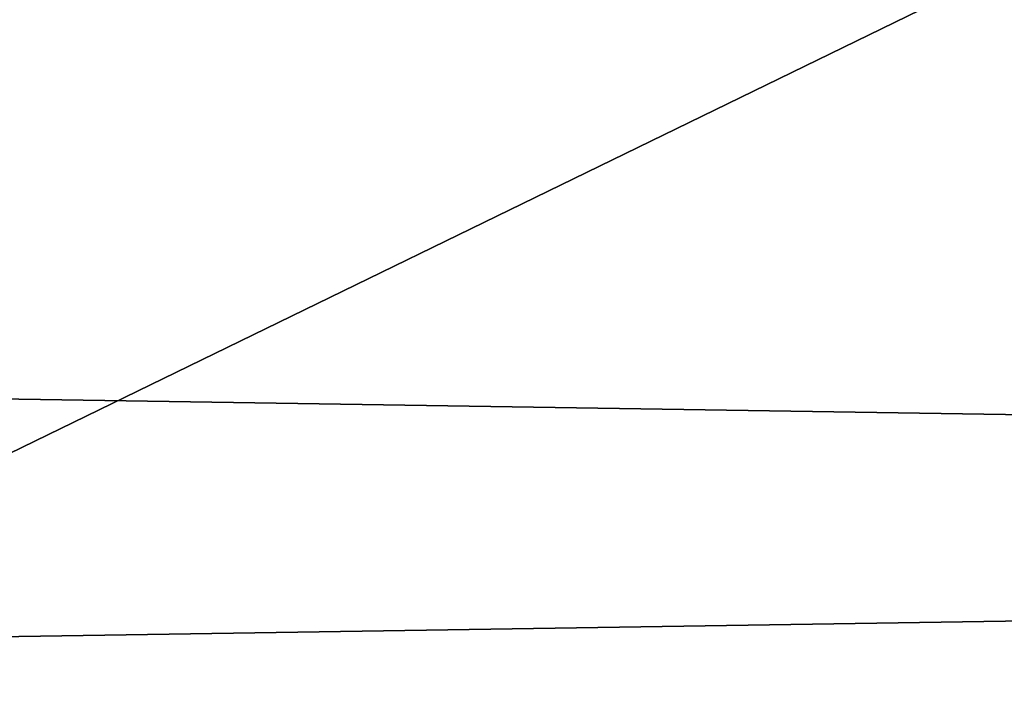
# Model space of a CAD drawing. Extents: x -250 to 250, y -697 to 625.
# Tile 168 of 256: x -3.494 to -3.047, y -509.313 to -509.007. Entities that reach past the tile are written whole.
import ezdxf

# ---------------------------------------------------------------- set-up
doc = ezdxf.new("R2010")
doc.units = 0
doc.header["$LTSCALE"] = 25.405557
for name, color, linetype in [('2135', 7, 'CONTINUOUS'), ('2136', 7, 'CONTINUOUS'), ('2137', 7, 'CONTINUOUS'), ('2155', 7, 'CONTINUOUS'), ('271', 7, 'CONTINUOUS'), ('3010', 7, 'CONTINUOUS'), ('3019', 7, 'CONTINUOUS')]:
    doc.layers.add(name, color=color, linetype=linetype)

msp = doc.modelspace()

# ---------------------------------------------------------------- linework, layer by layer
at = {"layer": '2135', "color": 7, "linetype": 'CONTINUOUS'}
for points in [[(0, -506.6, 68.65), (-7.82212, -510.03526, 68.65), (0, -508.14168, 68.65), (0, -506.6, 68.65)], [(0, -508.14168, 68.65), (-7.82212, -510.03526, 68.65), (-7.89246, -512.16583, 68.65), (0, -508.14168, 68.65)]]:
    msp.add_3dface(points, dxfattribs=at)
at = {"layer": '2136', "color": 7, "linetype": 'CONTINUOUS'}
msp.add_3dface([(-7.80117, -511.29853, 15.65), (0, -507.5, 15.65), (0, -510.4, 15.65), (-7.80117, -511.29853, 15.65)], dxfattribs=at)
at = {"layer": '2137', "color": 7, "linetype": 'CONTINUOUS'}
msp.add_3dface([(-7.89143, -509.96297, 68.55), (0, -506.5, 68.55), (-5.14908, -507.90126, 51.65), (-7.89143, -509.96297, 68.55)], dxfattribs=at)
at = {"layer": '2155', "color": 7, "linetype": 'CONTINUOUS'}
for points in [[(-7.80117, -511.29853, 15.65), (-4.96325, -507.79874, 16.65), (0, -506.5, 16.65), (-7.80117, -511.29853, 15.65)], [(-7.80117, -511.29853, 15.65), (0, -506.5, 16.65), (0, -506.79289, 15.94289), (-7.80117, -511.29853, 15.65)], [(0, -507.5, 15.65), (-7.80117, -511.29853, 15.65), (0, -506.79289, 15.94289), (0, -507.5, 15.65)]]:
    msp.add_3dface(points, dxfattribs=at)
at = {"layer": '271', "color": 7, "linetype": 'CONTINUOUS'}
for points in [[(210, -506, -11), (210, -512.46564, -8.89919), (-210, -506, -11), (210, -506, -11)], [(-210, -506, -11), (210, -512.46564, -8.89919), (-210, -512.46564, -8.89919), (-210, -506, -11)], [(210, -512.46564, 8.89919), (210, -506, 11), (-210, -512.46564, 8.89919), (210, -512.46564, 8.89919)], [(210, -506, 11), (-210, -506, 11), (-210, -512.46564, 8.89919), (210, -506, 11)]]:
    msp.add_3dface(points, dxfattribs=at)
at = {"layer": '3010', "color": 7, "linetype": 'CONTINUOUS'}
for points in [[(0, -506.5, 68.55), (-7.89143, -509.96297, 68.55), (0, -506.52929, 68.62071), (0, -506.5, 68.55)], [(-7.89143, -509.96297, 68.55), (0, -506.6, 68.65), (0, -506.52929, 68.62071), (-7.89143, -509.96297, 68.55)], [(-7.82212, -510.03526, 68.65), (0, -506.6, 68.65), (-7.89143, -509.96297, 68.55), (-7.82212, -510.03526, 68.65)]]:
    msp.add_3dface(points, dxfattribs=at)
at = {"layer": '3019', "color": 7, "linetype": 'CONTINUOUS'}
msp.add_3dface([(0, -508.14168, 68.65), (-7.89246, -512.16583, 68.65), (0, -509.36642, 68.62499), (0, -508.14168, 68.65)], dxfattribs=at)

doc.saveas('drawing.dxf')
